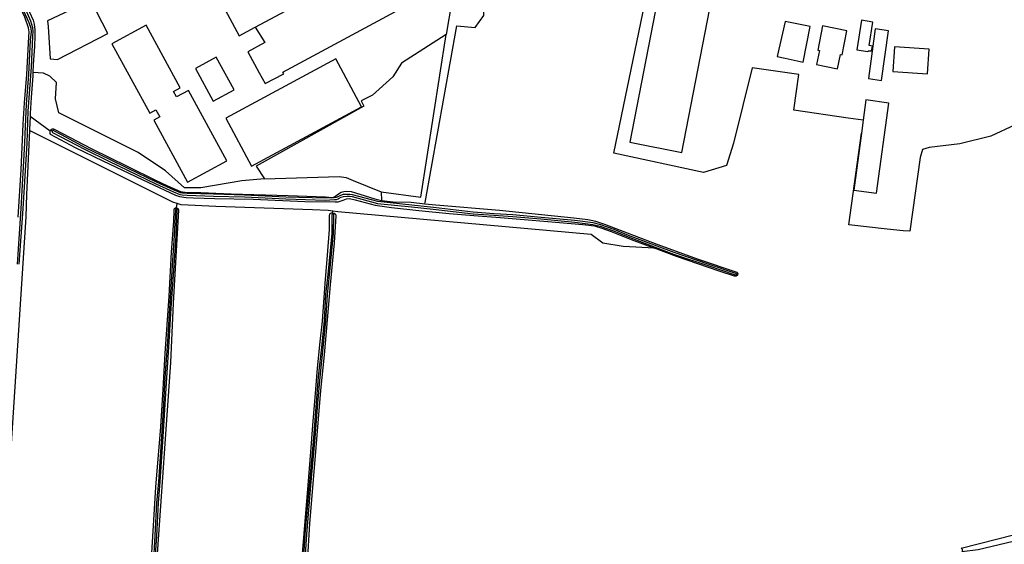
# Model space of a CAD drawing. Header units: metres. Extents: x 174423 to 175128, y 462196 to 462742.
# Tile 129 of 137: x 175064.46 to 175068.79, y 462732.3 to 462734.61. Entities that reach past the tile are written whole.
import ezdxf

# ---------------------------------------------------------------- set-up
doc = ezdxf.new("R2010")
doc.units = ezdxf.units.M
doc.layers.add('N-XX-AL-LIJN_0.20-G', color=7, linetype='Continuous', lineweight=25)

# ---------------------------------------------------------------- blocks, each defined once
blk = doc.blocks.new('Situatie')
at = {"lineweight": -3}
for p, q in [((9.4501, 20.9687), (10.0155, 21.2737)), ((8.5564, 20.5116), (8.5484, 20.5156)), ((10.0042, 20.2445), (10.0054, 20.2061)), ((9.1029, 20.1678), (9.1026, 20.1732)), ((9.1034, 20.1732), (9.1066, 20.1925)), ((11.5723, 19.8769), (11.5673, 19.8789))]:
    blk.add_line(p, q, dxfattribs=at)
for points in [[(10.0054, 20.2061), (10.057, 20.1995), (10.1363, 20.1977), (10.1958, 20.1916), (10.198, 20.1963), (10.3369, 20.9742), (10.4176, 20.9676), (10.456, 21.0205), (10.4591, 21.086), (10.3697, 21.0882), (10.3752, 21.1446), (10.3402, 21.2208), (9.8246, 22.0434), (9.7931, 22.0195)], [(12.1259, 20.5594), (12.0593, 20.5681), (11.8199, 20.6038), (11.8424, 20.7599), (11.6373, 20.7903), (11.5553, 20.4583), (11.5244, 20.3593), (11.423, 20.3292), (11.0282, 20.4142), (11.2229, 21.3571), (11.4367, 21.3708), (11.4997, 21.6641), (11.7327, 21.6175), (11.8095, 21.8204), (11.9191, 21.8725), (12.0182, 21.9173), (12.0288, 21.9441)], [(11.4908, 21.2572), (11.262, 21.3018), (11.0984, 20.4619), (11.3275, 20.4172), (11.4908, 21.2572)], [(13.8161, 21.2821), (13.7986, 21.2754), (13.5707, 21.1639), (13.3948, 21.0436), (13.2585, 20.9311), (13.1394, 20.8041), (12.9966, 20.6758), (12.8974, 20.6004), (12.7955, 20.5382), (12.6883, 20.4893), (12.5507, 20.4549), (12.4158, 20.439), (12.3867, 20.4297), (12.3774, 20.3953), (12.3311, 20.0699), (12.3023, 20.0716), (12.2322, 20.0796), (12.0626, 20.099), (12.1182, 20.5022)], [(9.4501, 20.9687), (9.4919, 20.9008), (9.417, 20.8602), (9.4672, 20.768), (9.4932, 20.721), (9.5751, 20.7634), (9.5708, 20.7709), (10.124, 21.0683), (10.0989, 21.1129), (10.1098, 21.119), (10.0606, 21.2064), (10.0551, 21.2033), (10.0155, 21.2737)], [(8.4058, 20.1324), (8.4191, 20.3413), (8.4276, 20.5422), (8.4342, 20.6359), (8.4441, 20.76), (8.4532, 20.9262), (8.4542, 20.9485), (8.4512, 20.9661), (8.4359, 21.0125), (8.4097, 21.0705)], [(8.4111, 19.9247), (8.4275, 20.1695), (8.4452, 20.4579), (8.4506, 20.5991), (8.4645, 20.7933), (8.4703, 20.9282), (8.4717, 20.9519), (8.4712, 20.9662), (8.4625, 20.9949), (8.4412, 21.0421), (8.4154, 21.0962), (8.4066, 21.1209)], [(8.3908, 21.1304), (8.4129, 21.0759), (8.4538, 20.9895), (8.4616, 20.9647), (8.4631, 20.9489), (8.4596, 20.9115), (8.4514, 20.7597), (8.4421, 20.6293), (8.4356, 20.4984), (8.4343, 20.4581), (8.4175, 20.1702), (8.4011, 19.9254)], [(8.3428, 21.1631), (8.3625, 21.1748), (8.3694, 21.1768), (8.374, 21.1765), (8.3922, 21.156), (8.3952, 21.1576), (8.4029, 21.1488), (8.4179, 21.122), (8.4333, 21.0825), (8.4561, 21.0344), (8.4715, 20.9997), (8.4772, 20.9819), (8.4799, 20.9568), (8.4798, 20.9302), (8.4778, 20.8839), (8.4723, 20.8048), (8.4711, 20.7685)], [(10.311, 21.1588), (10.3146, 21.0829), (10.2908, 20.9362)], [(8.8012, 20.9416), (8.726, 21.0864), (8.5357, 20.9963), (8.538, 20.9722), (8.5476, 20.8296), (8.5798, 20.8267), (8.8012, 20.9416)], [(9.3892, 21.0844), (9.3172, 21.0455), (9.3792, 20.9305), (9.4501, 20.9687)], [(11.8615, 20.815), (11.892, 20.9722), (11.7825, 20.9933), (11.7478, 20.8393), (11.7821, 20.8322), (11.8615, 20.815)], [(12.152, 20.8882), (12.1687, 20.9909), (12.1185, 20.9992), (12.0982, 20.8685), (12.1462, 20.8612), (12.1472, 20.865), (12.1622, 20.864), (12.167, 20.885), (12.152, 20.8882)], [(9.1035, 20.6619), (9.0905, 20.6857), (9.1195, 20.7015), (8.969, 20.9777), (8.8192, 20.896), (8.9857, 20.5907), (9.0124, 20.6053), (9.0295, 20.574), (9.0028, 20.5594), (9.152, 20.2859), (9.3252, 20.3804), (9.1561, 20.6906), (9.1035, 20.6619)], [(10.2908, 20.9362), (10.0939, 20.8105), (10.0552, 20.7507), (9.9656, 20.669), (9.9163, 20.6452), (9.9278, 20.6215), (9.4538, 20.3571), (9.4908, 20.3003)], [(10.0042, 20.2445), (10.1791, 20.2198), (10.2908, 20.9362)], [(12.0335, 20.8477), (12.0541, 20.9531), (11.9467, 20.9741), (11.9259, 20.8678), (11.9331, 20.8664), (11.9209, 20.804), (12.0133, 20.7859), (12.0257, 20.8492), (12.0335, 20.8477)], [(12.2062, 20.7345), (12.2372, 20.952), (12.179, 20.961), (12.1493, 20.7424), (12.2062, 20.7345)], [(12.4089, 20.7635), (12.4161, 20.8717), (12.2639, 20.8818), (12.2568, 20.7736), (12.4089, 20.7635)], [(9.357, 20.6932), (9.2782, 20.837), (9.1872, 20.787), (9.2652, 20.6432), (9.357, 20.6932)], [(9.918, 20.6174), (9.804, 20.8292), (9.3197, 20.5685), (9.4337, 20.3567), (9.918, 20.6174)], [(9.4908, 20.3003), (9.3907, 20.2927), (9.2104, 20.2612), (9.1387, 20.262), (9.0544, 20.336), (8.9347, 20.4164), (8.585, 20.5912), (8.5708, 20.6527), (8.5746, 20.7252), (8.5452, 20.7527), (8.5178, 20.7667), (8.4711, 20.7685), (8.4706, 20.7547), (8.4634, 20.6587), (8.4588, 20.5884), (8.4583, 20.5763), (8.5466, 20.5126), (8.5469, 20.5139), (8.5484, 20.5156), (8.5498, 20.5173), (8.5534, 20.5196), (8.557, 20.5207), (8.5614, 20.521), (8.5683, 20.5188), (8.7276, 20.4352), (8.889, 20.356), (9.0071, 20.2972), (9.0635, 20.2704), (9.0967, 20.2553), (9.1206, 20.2455), (9.1404, 20.2421), (9.2108, 20.2412), (9.3442, 20.2355), (9.5945, 20.2282), (9.7592, 20.2212), (9.7882, 20.2195), (9.799, 20.222), (9.8163, 20.2349), (9.8279, 20.243), (9.8393, 20.2455), (9.8517, 20.2463), (9.8723, 20.2448), (9.8913, 20.2394), (9.9758, 20.2134), (10.0054, 20.2061)], [(12.1182, 20.5022), (12.0843, 20.2511), (12.1845, 20.238), (12.2385, 20.6347), (12.1379, 20.6483), (12.1259, 20.5594), (12.1182, 20.5022)], [(8.4583, 20.5763), (8.4559, 20.5163), (8.4558, 20.5134)], [(9.1066, 20.1925), (9.0875, 20.1983), (8.4646, 20.5089), (8.4558, 20.5134), (8.4433, 20.2324), (8.4399, 20.1333), (8.3234, 18.3654)], [(8.5466, 20.5126), (8.5458, 20.509), (8.5459, 20.502), (8.5475, 20.4972), (8.6578, 20.4387), (8.7794, 20.3797), (8.9794, 20.2847), (9.0987, 20.2298), (9.1161, 20.2234), (9.1455, 20.2192), (9.1781, 20.2175), (9.2721, 20.2147), (9.4406, 20.2111), (9.6674, 20.2013), (9.8011, 20.1995), (9.815, 20.2003), (9.8367, 20.2075), (9.8519, 20.2128), (9.8642, 20.2142), (9.8889, 20.2084), (9.9779, 20.1847), (10.0492, 20.1742), (10.1701, 20.1618), (10.303, 20.1482), (10.4126, 20.1396), (10.5274, 20.1314), (10.6511, 20.1211), (10.7885, 20.1088), (10.892, 20.1003), (10.9435, 20.0936), (10.9759, 20.0836), (11.0165, 20.0685), (11.1047, 20.0341), (11.2077, 19.9957), (11.2074, 19.9952), (11.0691, 20.0037), (10.9804, 20.0183), (10.9288, 20.0553), (9.8127, 20.1551), (9.7906, 20.1586)], [(8.5564, 20.5116), (8.5557, 20.5086), (8.5577, 20.5049), (8.5906, 20.4877), (8.7012, 20.4295), (8.8028, 20.3803), (8.8898, 20.3377), (9.0122, 20.2795), (9.0896, 20.244), (9.1182, 20.232), (9.1279, 20.23), (9.1499, 20.2287), (9.2663, 20.2252), (9.4022, 20.2215), (9.5842, 20.2129), (9.7572, 20.2076), (9.7984, 20.2093), (9.8077, 20.2107), (9.8141, 20.2136), (9.8194, 20.2159), (9.8282, 20.2208), (9.8381, 20.2235), (9.8538, 20.2247), (9.8652, 20.2247), (9.8767, 20.2229), (9.9885, 20.1928), (10.1382, 20.1776), (10.2335, 20.1672), (10.4088, 20.1474), (10.5006, 20.1404), (10.5837, 20.135), (10.7075, 20.1244), (10.8564, 20.1102), (10.9365, 20.1003), (10.9686, 20.0924), (11.0272, 20.072), (11.0907, 20.0457), (11.2909, 19.97), (11.4417, 19.9193), (11.5629, 19.8779), (11.5636, 19.8776), (11.5644, 19.8775), (11.5651, 19.8776), (11.5659, 19.8778), (11.5665, 19.8781), (11.5671, 19.8786), (11.5673, 19.8789), (11.5676, 19.8792), (11.5681, 19.8806), (11.5681, 19.8813), (11.5679, 19.8821), (11.5676, 19.8828), (11.5672, 19.8834), (11.5667, 19.8839), (11.566, 19.8843), (11.5653, 19.8845), (11.5652, 19.8845), (11.4439, 19.9259), (11.2933, 19.9766), (11.0932, 20.0522), (11.0297, 20.0785), (10.9706, 20.0991), (10.9377, 20.1072), (10.8572, 20.1171), (10.7081, 20.1314), (10.5843, 20.142), (10.5011, 20.1474), (10.4093, 20.1543), (10.2344, 20.1751), (10.139, 20.1856), (9.99, 20.2007), (9.8783, 20.2308), (9.8658, 20.2327), (9.8535, 20.2327), (9.8367, 20.2314), (9.8251, 20.2282), (9.8159, 20.2231), (9.8109, 20.2209), (9.8054, 20.2185), (9.7976, 20.2173), (9.7572, 20.2156), (9.5845, 20.2209), (9.4025, 20.2295), (9.2666, 20.2332), (9.1503, 20.2367), (9.1289, 20.238), (9.1206, 20.2397), (9.0928, 20.2513), (9.0156, 20.2867), (8.8933, 20.3449), (8.8063, 20.3875), (8.7049, 20.4367), (8.5968, 20.4953), (8.5639, 20.5128), (8.562, 20.5134), (8.559, 20.5139), (8.5564, 20.5116)], [(9.4908, 20.3003), (9.8188, 20.3113), (9.8495, 20.3069), (9.8803, 20.2937), (10.0042, 20.2445)], [(8.9929, 18.6296), (9.0119, 18.9439), (9.0347, 19.2086), (9.0443, 19.3746), (9.0531, 19.5316), (9.0711, 19.7849), (9.0818, 19.9786), (9.0912, 20.1145), (9.0926, 20.1617), (9.0924, 20.1629), (9.0924, 20.1642), (9.0926, 20.1654), (9.0929, 20.1666), (9.0934, 20.1678), (9.094, 20.1688), (9.0947, 20.1698), (9.0956, 20.1707), (9.0965, 20.1715), (9.0976, 20.1722), (9.0987, 20.1727), (9.0999, 20.173), (9.1012, 20.1732), (9.1024, 20.1733), (9.1026, 20.1732), (9.1034, 20.1732)], [(9.1029, 20.1678), (9.101, 20.1677), (9.0987, 20.1658), (9.0983, 20.1631), (9.093, 20.0511), (9.0846, 19.9193), (9.0734, 19.7533), (9.0679, 19.6596), (9.0629, 19.5845), (9.0525, 19.4249), (9.0456, 19.3092), (9.0395, 19.2128), (9.0336, 19.1214), (9.0235, 18.9674), (9.0157, 18.875), (9.0084, 18.7302), (9.0014, 18.6253)], [(9.0094, 18.6248), (9.0164, 18.7297), (9.0237, 18.8744), (9.0315, 18.9668), (9.0415, 19.1209), (9.0475, 19.2123), (9.0536, 19.3087), (9.0605, 19.4244), (9.0709, 19.584), (9.0759, 19.6591), (9.0813, 19.7528), (9.0926, 19.9187), (9.101, 20.0506), (9.1063, 20.1627), (9.1064, 20.1668), (9.1057, 20.1681), (9.1029, 20.1678)], [(9.6574, 18.6499), (9.6718, 18.8282), (9.6792, 18.9148), (9.6949, 19.0985), (9.704, 19.2152), (9.7168, 19.3753), (9.7241, 19.4668), (9.7356, 19.584), (9.7455, 19.6747), (9.7577, 19.8398), (9.7673, 19.9643), (9.776, 20.0784), (9.7769, 20.1386), (9.778, 20.1448), (9.7801, 20.148), (9.782, 20.1496), (9.7862, 20.1513), (9.7905, 20.1514), (9.7906, 20.1586), (9.7713, 20.1616), (9.7023, 20.165), (9.2758, 20.1788), (9.1243, 20.1872), (9.1066, 20.1925)], [(9.1034, 20.1732), (9.1036, 20.1731), (9.1049, 20.1729), (9.106, 20.1724), (9.1071, 20.1719), (9.1081, 20.1711), (9.1091, 20.1703), (9.1099, 20.1694), (9.1105, 20.1683), (9.1111, 20.1672), (9.1115, 20.166), (9.1117, 20.1648), (9.1118, 20.1636), (9.1118, 20.163), (9.0883, 19.7532), (9.0762, 19.4926), (9.0163, 18.6291)], [(10.1958, 20.1916), (10.2443, 20.1867), (10.5254, 20.1629), (10.8529, 20.1294), (10.9145, 20.1221), (10.9356, 20.118), (10.9481, 20.114), (10.9875, 20.1014), (11.218, 20.0138), (11.3988, 19.9471), (11.5696, 19.8895), (11.5712, 19.8865), (11.5734, 19.882), (11.573, 19.8781), (11.5723, 19.8769)], [(9.6673, 18.5791), (9.6763, 18.7354), (9.6949, 18.9501), (9.7137, 19.1599), (9.7254, 19.3134), (9.7353, 19.4282), (9.7502, 19.5717), (9.7607, 19.677), (9.7673, 19.7906), (9.7766, 19.8785), (9.7942, 20.0596), (9.7951, 20.1418), (9.7944, 20.1454), (9.7934, 20.1459), (9.7913, 20.1464), (9.7908, 20.1461), (9.7881, 20.1449), (9.7871, 20.1419), (9.7862, 20.06), (9.7686, 19.8793), (9.7594, 19.7912), (9.7527, 19.6777), (9.7422, 19.5725), (9.7274, 19.429), (9.7174, 19.3141), (9.7058, 19.1606), (9.6869, 18.9508), (9.6683, 18.736), (9.6598, 18.5888)], [(9.7908, 20.1461), (9.7905, 20.1514), (9.7913, 20.1514), (9.7973, 20.15), (9.8024, 20.1457), (9.8049, 20.1376), (9.7977, 20.0199), (9.7792, 19.8346), (9.7627, 19.6289), (9.7525, 19.5258), (9.7367, 19.3689), (9.727, 19.2438), (9.7112, 19.0454), (9.6881, 18.7828), (9.6782, 18.6103), (9.6754, 18.5786)], [(11.5723, 19.8769), (11.5713, 19.8752), (11.5664, 19.8728), (11.5601, 19.8728), (11.4917, 19.8947), (11.3035, 19.9596), (11.2078, 19.9957), (11.2077, 19.9957)], [(12.5598, 18.6584), (12.564, 18.6631), (12.5638, 18.6641), (12.5633, 18.6677), (12.5632, 18.6679), (12.5619, 18.6719), (12.5573, 18.6743), (12.8687, 18.7541), (13.1769, 18.8232), (13.1812, 18.798), (12.6314, 18.6679), (12.5598, 18.6584)]]:
    blk.add_lwpolyline(points, dxfattribs=at)

msp = doc.modelspace()

# ---------------------------------------------------------------- block references
at = {"layer": 'N-XX-AL-LIJN_0.20-G'}
msp.add_blockref('Situatie', (175056.047, 462713.6112), dxfattribs=at)

doc.saveas('drawing.dxf')
